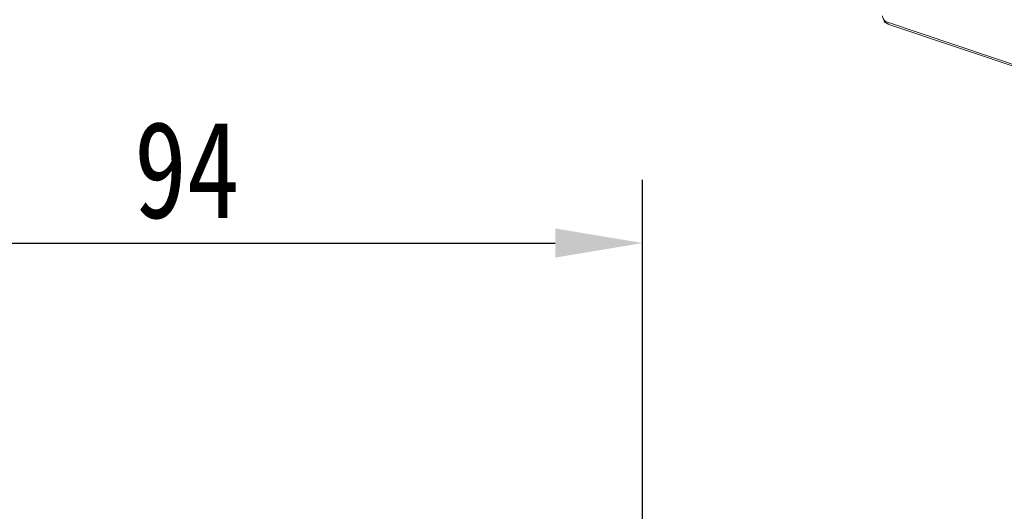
# Model space of a CAD drawing. Header units: millimetres. Extents: x -645 to 830, y -176 to 857.
# Tile 38 of 77: x 194 to 296, y 587 to 638. Entities that reach past the tile are written whole.
import ezdxf

# ---------------------------------------------------------------- set-up
doc = ezdxf.new("R2010")
doc.units = ezdxf.units.MM
doc.styles.get("Standard").update_dxf_attribs({"font": '仿宋_GB2312.ttf', "width": 0.8})
doc.dimstyles.new('副本 ISO-45.1', dxfattribs={"dimtxt": 10, "dimasz": 9, "dimexe": 6.5, "dimexo": 0.625, "dimgap": 2.5, "dimtad": 1, "dimdsep": 46, "dimtxsty": 'Standard', "dimcen": 2.5, "dimadec": 0, "dimazin": 0, "dimtfac": 1, "dimtmove": 0, "dimatfit": 3, "dimfxl": 0, "dimarcsym": 0})

# ---------------------------------------------------------------- blocks, each defined once
blk = doc.blocks.new('*D3156')
at = {"color": 0, "lineweight": -2}
for p, q in [((164.29, 582.04), (164.29, 621.51)), ((258.29, 579.54), (258.29, 621.51)), ((173.29, 615.01), (249.29, 615.01))]:
    blk.add_line(p, q, dxfattribs=at)
at = {"color": 0, "lineweight": 9}
for points in [[(173.29, 616.51), (173.29, 613.51), (164.29, 615.01)], [(249.29, 616.51), (249.29, 613.51), (258.29, 615.01)]]:
    blk.add_solid(points, dxfattribs=at)
at = {"layer": 'Defpoints', "color": 0, "lineweight": 9}
for p in [(258.29, 615.01), (164.29, 581.41), (258.29, 578.91)]:
    blk.add_point(p, dxfattribs=at)
at = {"color": 0, "lineweight": 9, "insert": (211.29, 622.51), "char_height": 10, "attachment_point": 5}
blk.add_mtext('94', dxfattribs=at)

msp = doc.modelspace()

# ---------------------------------------------------------------- linework, layer by layer
at = {"color": 7, "linetype": 'Continuous', "lineweight": 15}
for p, q in [((319.617, 625.638), (283.32, 637.83)), ((283.678, 637.539), (319.634, 625.462))]:
    msp.add_line(p, q, dxfattribs=at)
at = {"color": 7, "linetype": 'Continuous', "lineweight": 15, "flags": 128}
msp.add_lwpolyline([(283.196, 637.838), (283.187, 637.853), (283.18, 637.885), (283.185, 637.925), (283.202, 637.972), (283.23, 638.024)], dxfattribs=at)
at = {"color": 7, "linetype": 'Continuous', "lineweight": 15}
msp.add_arc((283.265, 637.93), 0.115, 233.17173, 298.70948, dxfattribs=at)
msp.add_open_spline([(283.021, 638.436), (283.038, 638.337), (283.073, 638.139), (283.238, 637.933), (283.32, 637.83)], degree=3, dxfattribs=at)
for points, knots in [([(283.196, 637.839), (283.272, 637.77), (283.414, 637.641), (283.585, 637.575), (283.665, 637.544)], [0, 0, 0, 0, 0.5315337, 1, 1, 1, 1]), ([(283.32, 637.83), (283.376, 637.75), (283.468, 637.616), (283.622, 637.573), (283.683, 637.556)], [0, 0, 0, 0, 0.6012375, 1, 1, 1, 1])]:
    msp.add_open_spline(points, degree=3, knots=knots, dxfattribs=at)

# ---------------------------------------------------------------- dimensions: what is measured, and where the dimension line sits
at = {"color": 5, "lineweight": 9}
dim = msp.add_linear_dim(base=(258.286, 615.01), p1=(164.286, 581.41), p2=(258.286, 578.91), dimstyle='副本 ISO-45.1', dxfattribs=at)
dim.commit()
dim.dimension.update_dxf_attribs({"geometry": '*D3156', "text_midpoint": (211.286, 622.51)})

doc.saveas('drawing.dxf')
